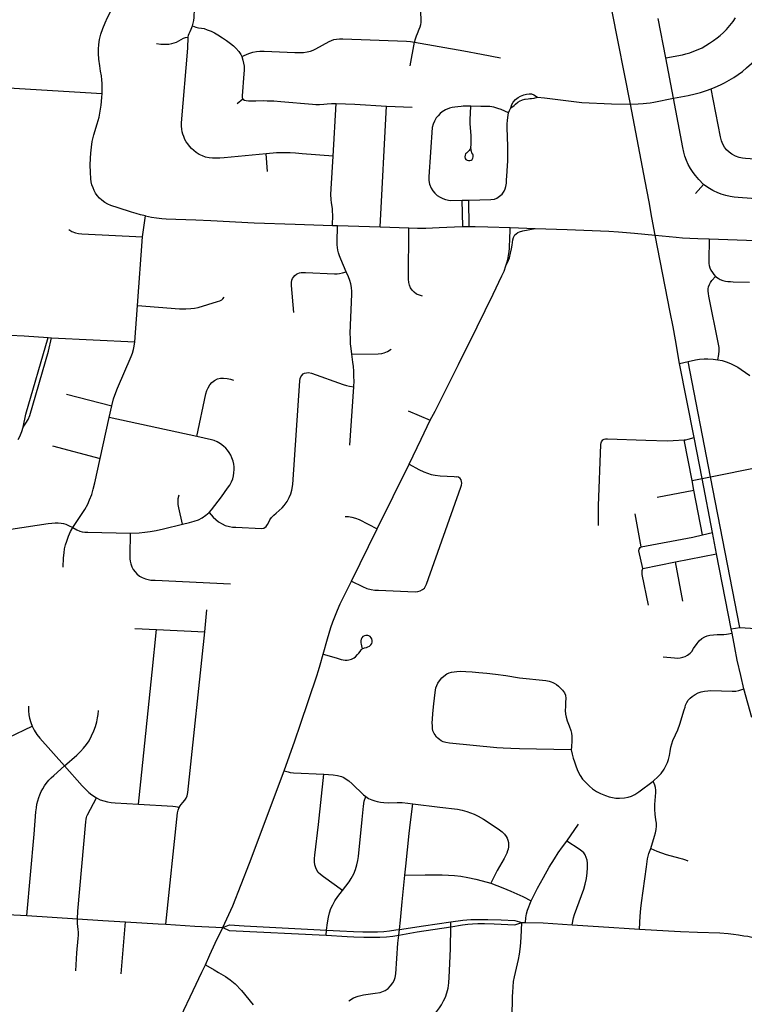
# Model space of a CAD drawing. Extents: x 1410746 to 1533160, y 578873 to 704954.
# Tile 84 of 227: x 1495267 to 1500003, y 611713 to 618151. Entities that reach past the tile are written whole.
import ezdxf

# ---------------------------------------------------------------- set-up
doc = ezdxf.new("R2010")
doc.units = 0
doc.header["$MEASUREMENT"] = 0
doc.layers.add('MC_STREETS', color=254, linetype='CONTINUOUS')

msp = doc.modelspace()

# ---------------------------------------------------------------- linework, layer by layer
at = {"layer": 'MC_STREETS'}
for p, q in [((1499259.141, 617598.604575), (1499139.80245, 618204.409025)), ((1499489.135625, 617900.953), (1499440.6225, 618157.8938)), ((1497818.492575, 617850.3903), (1497847.4249, 618004.47185)), ((1499539.136875, 617637.0195), (1499489.135625, 617900.953)), ((1494543.181125, 617744.400425), (1495805.00695, 617667.552375)), ((1496725.97805, 617632.476475), (1496688.1122, 617600.747525)), ((1497316.016525, 617258.53335), (1497335.2284, 617602.382775)), ((1497621.576375, 616796.736475), (1497665.00425, 617586.6443)), ((1497665.00425, 617586.6443), (1497831.6027, 617579.321325)), ((1496885.295275, 617159.19255), (1496877.230725, 617273.1962)), ((1499684.392025, 617014.197925), (1499735.45605, 617074.2146)), ((1498158.46275, 616971.2685), (1498202.9583, 616971.8986)), ((1498162.0975, 616797.714775), (1498158.46275, 616971.2685)), ((1498205.36275, 616798.3607), (1498202.9583, 616971.8986)), ((1496069.2793, 616730.692125), (1496087.990125, 616867.60765)), ((1497310.443175, 616805.72495), (1497344.772325, 616804.715275)), ((1497344.772325, 616804.715275), (1497621.576375, 616796.736475)), ((1497621.576375, 616796.736475), (1497810.8436, 616789.446075)), ((1498162.0975, 616797.714775), (1498205.36275, 616798.3607)), ((1498471.785375, 616793.158325), (1498635.212525, 616785.936775)), ((1496036.8893, 616282.19425), (1496069.2793, 616730.692125)), ((1496018.7536, 616044.46605), (1496036.8893, 616282.19425)), ((1495452.181125, 616072.70835), (1495474.6513, 616071.2306)), ((1495474.6513, 616071.2306), (1496018.7536, 616044.46605)), ((1499579.7167, 615902.79955), (1499635.717575, 615917.066925)), ((1499782.1297, 615162.460525), (1499635.717575, 615917.066925)), ((1499673.809025, 615418.35335), (1499579.7167, 615902.79955)), ((1497424.710675, 615369.093625), (1497450.34375, 615751.295725)), ((1495571.643675, 615701.39905), (1495868.2707, 615625.414)), ((1495852.11745, 615550.266325), (1495868.2707, 615625.414)), ((1497805.10115, 615593.891375), (1497950.409625, 615532.144725)), ((1495791.579025, 615282.1463), (1495852.11745, 615550.266325)), ((1496424.198, 615425.48755), (1495852.11745, 615550.266325)), ((1499661.1834, 615138.761925), (1499608.7747, 615402.7953)), ((1499726.69065, 615151.597625), (1499673.809025, 615418.35335)), ((1495481.017075, 615364.434375), (1495791.579025, 615282.1463)), ((1497604.067425, 614821.267925), (1497811.086975, 615243.6692)), ((1499782.1297, 615162.460525), (1500096.153925, 615223.9914)), ((1499661.1834, 615138.761925), (1499726.69065, 615151.597625)), ((1499673.2799, 615075.198875), (1499661.1834, 615138.761925)), ((1499726.69065, 615151.597625), (1499782.1297, 615162.460525)), ((1499795.17425, 614797.7728), (1499726.69065, 615151.597625)), ((1499973.25135, 614177.09435), (1499782.1297, 615162.460525)), ((1499433.51195, 615027.876775), (1499673.2799, 615075.198875)), ((1499730.21475, 614783.050475), (1499673.2799, 615075.198875)), ((1499329.0115, 614704.4778), (1499290.3547, 614919.262775)), ((1497435.33005, 614480.14445), (1497604.067425, 614821.267925)), ((1499730.21475, 614783.050475), (1499795.17425, 614797.7728)), ((1499821.7676, 614659.07865), (1499795.17425, 614797.7728)), ((1499552.39865, 614605.61515), (1499821.7676, 614659.07865)), ((1499916.562, 614168.785275), (1499821.7676, 614659.07865)), ((1499338.75945, 614562.3945), (1499552.39865, 614605.61515)), ((1499601.829325, 614349.634225), (1499552.39865, 614605.61515)), ((1496475.9979, 614148.2193), (1496490.585275, 614291.101675)), ((1496018.710275, 614170.962775), (1496160.37695, 614162.976675)), ((1499916.562, 614168.785275), (1499973.25135, 614177.09435)), ((1499922.465675, 614140.50715), (1499916.562, 614168.785275)), ((1499973.25135, 614177.09435), (1500812.626625, 614124.4734)), ((1496160.37695, 614162.976675), (1496475.9979, 614148.2193)), ((1500051.207, 613587.3125), (1500000.494725, 613776.58105)), ((1495192.67555, 613456.81735), (1495348.231125, 613530.42845)), ((1498842.823175, 612780.510525), (1498919.5859, 612890.38605)), ((1495186.139925, 612299.40215), (1495312.512625, 612292.9516)), ((1495312.512625, 612292.9516), (1495643.4386, 612270.75945)), ((1495930.830725, 611912.096825), (1495957.812825, 612251.30765)), ((1498084.895, 612219.466075), (1498085.03565, 612252.026625)), ((1498549.11, 612247.22295), (1498571.9475, 612246.996825)), ((1497269.235225, 612163.7464), (1497272.212125, 612197.47035)), ((1497744.5087, 612164.1913), (1497749.961575, 612202.296825))]:
    msp.add_line(p, q, dxfattribs=at)
for points in [[(1495805.00695, 617667.552375), (1495806.38665, 617703.622225), (1495805.865, 617733.435), (1495803.76035, 617757.375025), (1495800.70455, 617783.567625), (1495795.0295, 617814.125675), (1495790.2275, 617849.4857), (1495783.242825, 617893.140025), (1495780.62355, 617929.37315), (1495781.0601, 617957.74845), (1495784.1159, 617989.616125), (1495788.917875, 618021.4838), (1495797.64875, 618055.534175), (1495809.435425, 618093.076925), (1495824.71445, 618130.1831), (1495840.86655, 618164.67005), (1495861.820625, 618207.01475), (1495883.6478, 618245.867125), (1495906.7846, 618281.227125), (1495934.723375, 618320.0795), (1495961.352525, 618353.2568), (1495991.471575, 618390.114125), (1496029.14505, 618433.130775), (1496053.02665, 618457.590675)], [(1496396.035475, 618109.97675), (1496400.86695, 618128.382325), (1496404.318, 618145.4075), (1496405.854125, 618164.6236), (1496416.3044, 618394.603625)], [(1497847.4249, 618004.47185), (1497852.62665, 618026.962625), (1497859.456025, 618046.144675), (1497865.909425, 618060.233225), (1497877.4094, 618088.43625), (1497883.628875, 618105.079275), (1497888.11935, 618119.56875), (1497890.60655, 618132.27345), (1497891.12395, 618145.01455), (1497891.614425, 618156.299325), (1497889.475325, 618192.77005), (1497886.8136, 618231.435975), (1497881.50685, 618279.25905), (1497877.404825, 618316.13035)], [(1499489.135625, 617900.953), (1499598.067025, 617922.01525), (1499620.445675, 617927.280825), (1499645.7862, 617934.850075), (1499673.430425, 617944.3939), (1499701.074625, 617955.912325), (1499726.907525, 617968.1023), (1499750.4393, 617981.911075), (1499774.79255, 617996.720475), (1499800.791275, 618014.16265), (1499825.473625, 618032.263025), (1499845.877675, 618048.717925), (1499865.95265, 618066.8183), (1499885.369425, 618086.564175), (1499909.064475, 618112.892), (1499930.126725, 618139.878025), (1499945.923425, 618163.902175)], [(1496367.2316, 618037.13965), (1496370.3566, 618049.986875), (1496373.948775, 618061.6621), (1496379.9306, 618074.776075), (1496386.602625, 618089.270475), (1496396.035475, 618109.97675)], [(1496396.035475, 618109.97675), (1496417.8921, 618102.8446), (1496436.297675, 618098.703325), (1496454.4732, 618095.9425), (1496471.728425, 618092.49145), (1496492.70905, 618085.8855), (1496517.71805, 618075.74985), (1496539.729225, 618064.818025), (1496561.10205, 618051.689), (1496593.161275, 618031.5375), (1496618.503325, 618014.43925), (1496644.220275, 617996.1858), (1496663.070625, 617980.534575), (1496679.67625, 617965.289525), (1496698.1934, 617942.382325), (1496711.0171, 617923.4521), (1496718.344925, 617909.71245)], [(1496161.0534, 617996.350725), (1496188.344775, 617992.0577), (1496213.7963, 617990.524475), (1496240.4744, 617991.4444), (1496261.32625, 617994.8175), (1496291.35375, 618004.604825), (1496306.53835, 618011.96705), (1496322.64325, 618021.629975), (1496336.447425, 618029.45235), (1496350.691625, 618034.5869), (1496367.2316, 618037.13965)], [(1496877.230725, 617273.1962), (1496603.375525, 617248.440275), (1496573.94845, 617245.836125), (1496548.688025, 617244.79445), (1496526.2922, 617245.315275), (1496505.719275, 617247.398625), (1496481.500525, 617252.867375), (1496461.708875, 617259.898625), (1496439.313025, 617270.315275), (1496420.658075, 617282.0949), (1496404.554475, 617294.70235), (1496390.1723, 617308.44905), (1496376.6546, 617323.27285), (1496364.55095, 617338.434225), (1496355.087025, 617353.136275), (1496346.4085, 617367.48925), (1496338.731325, 617386.5153), (1496333.390675, 617401.86965), (1496329.3852, 617416.890225), (1496325.7135, 617436.25005), (1496324.04455, 617454.9423), (1496324.378325, 617475.6373), (1496364.515925, 617964.342625), (1496367.2316, 618037.13965)], [(1496718.344925, 617909.71245), (1496765.059775, 617930.4746), (1496790.401825, 617939.32905), (1496815.13325, 617944.214275), (1496835.590075, 617946.046225), (1496864.59605, 617946.35155), (1497065.0426, 617935.913275), (1497094.602, 617935.87725), (1497121.1134, 617937.119975), (1497145.96785, 617940.019675), (1497167.09415, 617945.81905), (1497185.734975, 617952.4469), (1497202.71885, 617960.317475), (1497289.2952, 618007.540925), (1497304.97565, 618015.3272), (1497320.37305, 618021.335925), (1497336.709275, 618024.715825), (1497357.48295, 618025.93835), (1497378.958175, 618026.03025), (1497793.98045, 618010.437275), (1497820.655425, 618008.5319), (1497847.4249, 618004.47185)], [(1497847.4249, 618004.47185), (1498169.716325, 617947.1795), (1498285.1808, 617925.0774), (1498408.2667, 617902.21315)], [(1496718.344925, 617909.71245), (1496725.366325, 617887.500625), (1496730.252625, 617867.272125), (1496732.695225, 617846.20465), (1496733.00055, 617820.557275), (1496732.084575, 617796.436525), (1496720.176875, 617652.933325), (1496721.398175, 617641.9416), (1496725.97805, 617632.476475)], [(1499785.914825, 617698.534), (1499813.018325, 617710.023525), (1499847.4869, 617725.6375), (1499873.706575, 617739.18925), (1499904.376875, 617756.089825), (1499933.54355, 617774.015175), (1499963.08075, 617793.416175), (1499990.05395, 617813.207875), (1500017.933025, 617837.214975), (1500049.409325, 617865.050875), (1500074.051675, 617888.640725), (1500099.42895, 617915.59505), (1500127.684175, 617948.40755)], [(1496087.990125, 616867.60765), (1496055.91765, 616875.5686), (1496027.196175, 616883.3511), (1495996.920325, 616893.039375), (1495911.179075, 616920.893175), (1495862.253275, 616936.3944), (1495842.6345, 616945.11385), (1495823.25795, 616956.013175), (1495804.3658, 616970.303375), (1495788.864575, 616985.078), (1495773.363325, 617002.032475), (1495762.948425, 617017.291525), (1495753.26015, 617034.0038), (1495745.751725, 617051.4427), (1495738.96995, 617071.303675), (1495734.368, 617090.1958), (1495731.461525, 617111.0256), (1495728.663375, 617154.524075), (1495726.977675, 617200.0942), (1495728.55505, 617244.966025), (1495730.7349, 617278.148375), (1495734.852425, 617317.1437), (1495740.9076, 617353.71695), (1495751.5647, 617397.3142), (1495773.605525, 617469.24965), (1495785.231475, 617513.0891), (1495793.2243, 617553.29545), (1495799.279475, 617593.2596), (1495803.8696, 617641.301325), (1495805.00695, 617667.552375)], [(1498476.180375, 617574.7288), (1498482.7668, 617596.957975), (1498492.234775, 617612.600725), (1498507.054225, 617628.24345), (1498525.578525, 617641.82795), (1498540.809625, 617650.884275), (1498561.392175, 617659.52895), (1498579.916475, 617663.645475), (1498595.41025, 617665.694925), (1498612.41695, 617665.38115)], [(1498612.41695, 617665.38115), (1498626.433075, 617660.35225), (1498650.30885, 617644.7095)], [(1499539.136875, 617637.0195), (1499634.889025, 617655.5256), (1499680.46195, 617665.85545), (1499717.2241, 617675.27385), (1499754.686875, 617687.044475), (1499785.914825, 617698.534)], [(1499920.364275, 617270.89155), (1499902.655925, 617284.086), (1499885.989275, 617301.099875), (1499872.4476, 617318.113775), (1499861.683725, 617336.51655), (1499852.655925, 617358.39155), (1499846.058725, 617384.433225), (1499785.914825, 617698.534)], [(1496725.97805, 617632.476475), (1496735.13785, 617625.14865), (1496747.350875, 617621.790075), (1496762.617175, 617620.568775), (1496777.883475, 617619.6528), (1496809.637375, 617620.8741), (1496856.9629, 617622.0954), (1496885.052875, 617621.48475), (1496927.7985, 617619.958125), (1496972.98675, 617615.988875), (1497179.99775, 617598.279975), (1497201.675875, 617596.75335), (1497226.407275, 617596.1427), (1497255.107925, 617598.279975), (1497277.0914, 617600.722575), (1497303.960075, 617602.859875), (1497335.2284, 617602.382775)], [(1497335.2284, 617602.382775), (1497457.2796, 617597.8403), (1497665.00425, 617586.6443)], [(1498214.3103, 617584.91495), (1498180.81825, 617585.170525), (1498165.609625, 617584.72335), (1498151.526975, 617584.2555), (1498130.656925, 617582.091475), (1498111.180275, 617579.1735), (1498093.6734, 617576.218775), (1498076.13965, 617571.807375), (1498050.018, 617561.200575), (1498028.585175, 617549.017725), (1498013.695025, 617537.286075), (1498000.83535, 617522.847125), (1497989.554925, 617509.536225), (1497976.92085, 617488.329025), (1497969.02455, 617468.475475), (1497963.4883, 617447.113075), (1497941.01435, 617122.70305), (1497941.256325, 617098.98825), (1497945.612125, 617076.241375), (1497955.430725, 617049.430975), (1497966.725475, 617031.8944), (1497979.506375, 617017.032875), (1497994.96235, 617002.171375), (1498014.57955, 616989.6877), (1498031.22445, 616982.25695), (1498049.652725, 616975.42065), (1498080.11635, 616969.196625), (1498158.46275, 616971.2685)], [(1498214.7078, 617315.21665), (1498217.022575, 617336.040775), (1498218.0977, 617363.708375), (1498217.504525, 617392.5), (1498215.477625, 617419.860825), (1498213.96615, 617444.661625), (1498211.070825, 617471.624375), (1498210.11075, 617497.06675), (1498214.3103, 617584.91495)], [(1498462.357375, 617542.4367), (1498412.91555, 617563.02425), (1498392.508775, 617570.68795), (1498378.52685, 617575.6827), (1498365.36905, 617579.569175), (1498352.74015, 617581.624275), (1498338.97245, 617582.97205), (1498281.5756, 617584.39855), (1498214.3103, 617584.91495)], [(1498476.180375, 617574.7288), (1498497.85765, 617589.869025), (1498507.325475, 617599.530075), (1498523.312325, 617611.62095), (1498536.9737, 617619.747575), (1498548.035375, 617624.27905), (1498553.42905, 617626.7295), (1498568.70495, 617630.8184), (1498569.826675, 617631.056675), (1498589.461675, 617633.52355), (1498601.13885, 617634.939775), (1498604.70145, 617634.804725), (1498611.241675, 617634.8579)], [(1498611.241675, 617634.8579), (1498628.079675, 617638.1231), (1498650.30885, 617644.7095)], [(1498650.30885, 617644.7095), (1498697.253575, 617641.1924), (1498871.7772, 617617.540525), (1498940.73275, 617610.461175), (1499133.587375, 617600.662825), (1499259.141, 617598.604575)], [(1499259.141, 617598.604575), (1499307.9793, 617600.534275), (1499341.095625, 617602.964825), (1499362.588525, 617605.583225), (1499387.58, 617608.433575), (1499411.277925, 617612.383225), (1499539.136875, 617637.0195)], [(1499419.0003, 616743.0851), (1499399.102425, 616858.044025), (1499380.166475, 616959.721875), (1499354.23245, 617094.331825), (1499259.141, 617598.604575)], [(1499735.45605, 617074.2146), (1499704.485, 617106.489725), (1499682.64225, 617131.592575), (1499667.319725, 617152.457275), (1499650.69315, 617177.56015), (1499636.34865, 617203.64105), (1499624.433, 617230.94775), (1499614.1799, 617259.062925), (1499607.00765, 617285.79585), (1499600.161425, 617316.1149), (1499539.136875, 617637.0195)], [(1498202.9583, 616971.8986), (1498345.93025, 616975.23915), (1498370.4315, 616978.566475), (1498385.55575, 616984.3137), (1498403.40235, 616996.1106), (1498419.13155, 617011.23485), (1498433.045875, 617030.89635), (1498440.003025, 617045.415625), (1498444.540275, 617060.84235), (1498447.867625, 617082.62125), (1498449.07755, 617104.097675), (1498449.985, 617127.086525), (1498454.089925, 617196.25885), (1498456.543425, 617228.144675), (1498457.45155, 617262.008775), (1498456.60675, 617322.8643), (1498452.686475, 617445.7092), (1498453.15825, 617471.20225), (1498454.647425, 617490.847225), (1498457.289475, 617511.92855), (1498462.357375, 617542.4367)], [(1498462.357375, 617542.4367), (1498467.135925, 617557.2851), (1498476.180375, 617574.7288)], [(1497316.016525, 617258.53335), (1497112.19875, 617274.5986), (1497068.21435, 617277.961625), (1497033.408575, 617279.712925), (1497001.1318, 617281.260775), (1496971.8061, 617280.8942), (1496945.412975, 617279.427925), (1496877.230725, 617273.1962)], [(1497310.443175, 616805.72495), (1497312.210125, 616875.897775), (1497311.9577, 616897.353475), (1497310.6956, 616916.537425), (1497304.94665, 616953.654075), (1497302.61815, 616974.34165), (1497301.10365, 617008.9232), (1497301.8609, 617044.0096), (1497316.016525, 617258.53335)], [(1498214.460925, 617314.628925), (1498208.89475, 617301.37605), (1498204.465775, 617295.563), (1498195.330975, 617286.705025), (1498186.4183, 617279.41065), (1498180.65995, 617273.14125), (1498177.44555, 617266.097025), (1498176.0909, 617253.735825), (1498178.72225, 617243.799175), (1498183.371725, 617236.478325), (1498191.1696, 617231.96225), (1498200.5904, 617229.681775)], [(1498200.5904, 617229.681775), (1498209.15185, 617230.172225), (1498217.199125, 617233.280325), (1498223.012175, 617237.7093), (1498227.994775, 617246.013675), (1498230.209275, 617254.87165), (1498229.65565, 617264.560075), (1498227.717975, 617270.92675), (1498222.73535, 617279.507925), (1498218.86, 617290.026775), (1498217.199125, 617299.7152), (1498214.7078, 617315.21665)], [(1500217.011075, 617227.718325), (1500011.3365, 617242.419325), (1499990.850375, 617244.849875), (1499968.280925, 617250.058225), (1499943.975375, 617258.044325), (1499920.364275, 617270.89155)], [(1499805.915825, 617029.646675), (1499796.420125, 617034.115225), (1499764.79705, 617053.6759), (1499735.45605, 617074.2146)], [(1500196.082675, 616971.6886), (1499962.685825, 616988.14765), (1499935.6269, 616991.08175), (1499909.788875, 616994.7393), (1499881.83505, 617000.8621), (1499852.16805, 617010.316425), (1499824.131075, 617021.0748), (1499805.915825, 617029.646675)], [(1496087.990125, 616867.60765), (1496127.71205, 616860.341425), (1496161.6851, 616855.521025), (1496194.5135, 616851.468125), (1496222.8837, 616849.0364), (1496288.135175, 616846.604675), (1496418.232825, 616842.1465), (1496516.312675, 616837.688325), (1496800.065425, 616823.49095), (1497066.69465, 616813.776275), (1497310.443175, 616805.72495)], [(1495587.164175, 616778.143475), (1495607.51725, 616765.6185), (1495630.4797, 616757.268525), (1495650.08, 616752.80155), (1495672.120825, 616750.6217), (1496069.2793, 616730.692125)], [(1497400.049475, 616502.2195), (1497365.3075, 616585.5326), (1497356.7179, 616607.042), (1497349.56105, 616627.1334), (1497345.33235, 616644.219275), (1497342.776425, 616660.484325), (1497341.382275, 616678.8406), (1497341.382275, 616694.640925), (1497344.772325, 616804.715275)], [(1497900.23975, 616342.238975), (1497878.91605, 616349.1034), (1497859.616, 616357.22975), (1497844.379125, 616368.40345), (1497830.835225, 616382.28595), (1497821.3545, 616396.845625), (1497813.56675, 616414.7913), (1497809.503575, 616431.721175), (1497807.1334, 616455.423), (1497810.8436, 616789.446075)], [(1497810.8436, 616789.446075), (1497866.67975, 616788.84175), (1497920.465475, 616788.2374), (1498007.480975, 616791.6339), (1498108.9809, 616796.441775), (1498162.0975, 616797.714775)], [(1498205.36275, 616798.3607), (1498244.48735, 616798.9448), (1498327.354475, 616797.632475), (1498471.785375, 616793.158325)], [(1498443.8862, 616540.638325), (1498450.35705, 616561.69305), (1498456.268675, 616583.87035), (1498461.466125, 616609.132325), (1498465.213125, 616634.7569), (1498467.026175, 616654.5797), (1498468.46945, 616680.8566), (1498469.29285, 616703.912125), (1498471.785375, 616793.158325)], [(1498443.8862, 616540.638325), (1498456.66865, 616567.3467), (1498466.9117, 616594.0828), (1498475.24505, 616624.63835), (1498481.364275, 616652.629975), (1498485.5257, 616677.6058), (1498487.349525, 616694.74965), (1498490.267625, 616712.25825), (1498494.644775, 616726.483975), (1498498.65715, 616735.238275), (1498503.763825, 616743.627825), (1498511.833025, 616751.067475), (1498521.728875, 616758.619575), (1498533.96845, 616764.088325), (1498554.020525, 616770.598725), (1498589.958025, 616777.8904), (1498635.212525, 616785.936775)], [(1498635.212525, 616785.936775), (1498845.429675, 616778.368625), (1499117.252625, 616768.804025), (1499180.5567, 616764.738625), (1499285.095525, 616755.446275), (1499419.0003, 616743.0851)], [(1499419.0003, 616743.0851), (1499557.506125, 616728.0059), (1499599.530525, 616724.882375), (1499647.207225, 616722.343375), (1499699.3959, 616720.3151), (1499773.592775, 616717.8296)], [(1499579.7167, 615902.79955), (1499552.531575, 616056.831325), (1499536.808475, 616143.30845), (1499518.602775, 616239.30215), (1499419.0003, 616743.0851)], [(1499773.592775, 616717.8296), (1499769.78595, 616573.377825), (1499770.72985, 616557.8033), (1499772.9323, 616543.64465), (1499777.0226, 616528.856725), (1499784.41655, 616512.96755), (1499794.484925, 616496.921075), (1499802.980125, 616485.59415), (1499813.992425, 616472.694025)], [(1499773.592775, 616717.8296), (1500076.861725, 616706.827275), (1500175.188525, 616702.15565)], [(1497057.722, 616235.42995), (1497043.391425, 616413.33895), (1497043.74095, 616432.213375), (1497046.30225, 616448.116925), (1497050.497475, 616458.90465), (1497056.041175, 616468.343925), (1497065.319625, 616478.27985), (1497075.3494, 616486.519775), (1497083.909525, 616491.2679), (1497095.446425, 616495.762775), (1497107.328925, 616497.92435)], [(1497107.328925, 616497.92435), (1497134.6517, 616498.8748), (1497324.27365, 616490.297725), (1497341.187975, 616490.234775), (1497357.615725, 616491.28335), (1497376.0036, 616494.813125), (1497400.049475, 616502.2195)], [(1497436.765875, 615962.996825), (1497432.066025, 616000.814325), (1497429.63895, 616031.12135), (1497427.683625, 616065.7585), (1497427.124975, 616100.39565), (1497436.655525, 616356.671975), (1497436.4385, 616374.684125), (1497434.26835, 616400.5088), (1497430.579125, 616423.078225), (1497424.285725, 616445.430675), (1497415.03975, 616469.4861), (1497400.049475, 616502.2195)], [(1497950.409625, 615532.144725), (1497981.2012, 615591.3543), (1498134.876125, 615897.455025), (1498256.11115, 616142.0447), (1498360.3326, 616356.19335), (1498418.54735, 616475.839125), (1498432.216575, 616507.68035), (1498443.8862, 616540.638325)], [(1499829.929075, 615926.33), (1499836.7758, 615962.577375), (1499839.1736, 615986.64355), (1499838.39565, 616008.41285), (1499834.776275, 616029.517475), (1499770.3159, 616342.8537), (1499767.59015, 616359.753275), (1499766.49985, 616376.1077), (1499766.8633, 616391.553525), (1499768.862175, 616403.546775), (1499774.131925, 616418.992625), (1499781.763975, 616433.16645), (1499791.2132, 616446.25), (1499813.992425, 616472.694025)], [(1499813.992425, 616472.694025), (1499831.2408, 616459.9241), (1499844.826825, 616453.18655), (1499861.345275, 616446.7365), (1499879.328675, 616441.79975), (1499895.976975, 616439.160375), (1499913.234375, 616438.348275), (1499929.6366, 616437.708275), (1500035.70495, 616434.6597)], [(1496036.8893, 616282.19425), (1496311.387575, 616261.42875), (1496351.849625, 616260.7126), (1496384.076075, 616261.786825), (1496408.783, 616264.293325), (1496432.773775, 616268.94825), (1496558.35575, 616307.80095), (1496574.4725, 616313.079225), (1496586.75665, 616319.630775), (1496594.6731, 616326.4553), (1496603.95445, 616337.37455)], [(1494504.49385, 616145.58995), (1494524.395125, 616140.85945), (1494558.160275, 616134.289475), (1494590.082, 616130.109275), (1494620.64305, 616127.394825), (1495106.0524, 616092.792675), (1495296.6436, 616082.93735), (1495452.181125, 616072.70835)], [(1495288.9325, 615487.0012), (1495307.08935, 615570.593375), (1495452.181125, 616072.70835)], [(1495288.9325, 615487.0012), (1495306.283425, 615512.216625), (1495322.11825, 615536.972475), (1495332.37435, 615563.513425), (1495455.58915, 615984.652), (1495474.6513, 616071.2306)], [(1495868.2707, 615625.414), (1495880.21005, 615672.469075), (1495894.256325, 615712.852175), (1495905.84285, 615741.445825), (1495995.638675, 615947.631875), (1496004.305675, 615970.27615), (1496011.154975, 615993.5277), (1496015.4548, 616016.54835), (1496018.7536, 616044.46605)], [(1497436.765875, 615962.996825), (1497609.30455, 615966.474375), (1497633.397925, 615968.68985), (1497649.7371, 615972.843875), (1497670.586975, 615980.361725), (1497695.091525, 615996.301675)], [(1497450.34375, 615751.295725), (1497451.712425, 615790.24105), (1497451.32725, 615815.0212), (1497450.0461, 615852.2045), (1497447.851325, 615883.67075), (1497444.12315, 615912.7302), (1497436.765875, 615962.996825)], [(1499635.717575, 615917.066925), (1499682.925875, 615927.1355), (1499710.1114, 615930.558875), (1499739.914775, 615932.371225), (1499764.931225, 615932.5344), (1499798.11195, 615930.3575), (1499829.929075, 615926.33)], [(1499829.929075, 615926.33), (1499856.913225, 615921.497025), (1499883.49465, 615914.046175), (1499912.492525, 615903.574725), (1499935.04645, 615893.10325), (1499959.815475, 615879.81255), (1499982.77215, 615864.5081), (1500037.9179, 615824.9522)], [(1497119.317575, 615834.427), (1497127.285925, 615839.208), (1497140.5875, 615842.973975), (1497155.170825, 615843.147575), (1497174.299175, 615839.473625), (1497381.21055, 615764.57115), (1497402.193875, 615758.196475), (1497422.096375, 615754.065075), (1497450.34375, 615751.295725)], [(1496424.198, 615425.48755), (1496483.768975, 615704.691425), (1496490.27515, 615726.1114), (1496497.852825, 615744.63465), (1496508.730725, 615763.293275), (1496521.989175, 615778.5939), (1496539.389775, 615792.06535), (1496559.8776, 615802.168925), (1496578.96215, 615806.940075), (1496598.32735, 615808.062675), (1496622.463675, 615805.256125), (1496643.8423, 615800.935975), (1496664.8249, 615794.919525)], [(1496913.3424, 614895.62205), (1496927.79505, 614910.73165), (1496942.576175, 614924.1989), (1496981.664025, 614959.6736), (1496995.45975, 614975.440125), (1497014.839425, 615001.3892), (1497028.63515, 615026.352875), (1497038.489225, 615050.002675), (1497046.044025, 615075.294825), (1497051.628, 615111.097975), (1497097.86595, 615789.77765), (1497100.1361, 615804.4323), (1497104.4764, 615815.5434), (1497110.9, 615825.265625), (1497119.317575, 615834.427)], [(1497811.086975, 615243.6692), (1497889.768075, 615408.60635), (1497950.409625, 615532.144725)], [(1495257.055725, 615406.01805), (1495266.88075, 615425.090175), (1495279.5955, 615459.188825), (1495288.9325, 615487.0012)], [(1496505.8884, 614928.628675), (1496521.20885, 614945.81745), (1496584.673375, 615031.796325), (1496625.030975, 615086.738425), (1496639.5231, 615107.59295), (1496651.894425, 615130.2148), (1496659.6707, 615149.125275), (1496664.26575, 615168.9194), (1496666.209825, 615186.9462), (1496668.1539, 615209.391325), (1496668.50735, 615228.12505), (1496666.38655, 615245.621625), (1496662.14495, 615264.5321), (1496654.191975, 615285.386625), (1496646.238975, 615303.236675), (1496636.165175, 615320.733275), (1496624.67865, 615337.08285), (1496613.896775, 615350.071), (1496599.40465, 615363.326), (1496579.078775, 615378.30905), (1496557.275175, 615390.526575), (1496537.9869, 615398.439675), (1496519.522025, 615404.611575), (1496424.198, 615425.48755)], [(1499050.656425, 614844.513125), (1499048.919525, 614918.764125), (1499049.6272, 614972.3047), (1499065.18885, 615372.7573), (1499066.8774, 615383.672925), (1499070.1248, 615391.6561), (1499072.949675, 615396.6585), (1499078.9805, 615403.1047), (1499087.235725, 615408.052525), (1499094.4802, 615410.193275), (1499102.1932, 615411.24075), (1499107.845925, 615411.31465), (1499358.705375, 615401.221975), (1499500.170325, 615398.1906), (1499537.2017, 615399.01545), (1499608.7747, 615402.7953)], [(1499608.7747, 615402.7953), (1499621.27105, 615404.424275), (1499635.327025, 615408.0199), (1499673.809025, 615418.35335)], [(1495613.520325, 614829.63485), (1495675.004375, 614921.2067), (1495692.52275, 614948.107775), (1495711.418425, 614983.4497), (1495723.665625, 615010.74345), (1495737.3125, 615046.4353), (1495747.8113, 615081.97015), (1495758.307675, 615123.06775), (1495791.579025, 615282.1463)], [(1497811.086975, 615243.6692), (1497875.04885, 615210.06635), (1497907.430025, 615195.25865), (1497930.907, 615186.080525), (1497956.735575, 615178.0245), (1497981.339325, 615173.1245), (1498014.2044, 615169.23705), (1498106.45785, 615164.8046), (1498120.8344, 615162.7499)], [(1497899.83355, 614424.5781), (1497911.988525, 614434.494), (1497919.66535, 614446.00925), (1497926.382575, 614460.723175), (1498149.742275, 615093.340975), (1498153.948075, 615108.13705), (1498155.6779, 615120.74), (1498154.689425, 615131.860275), (1498151.229775, 615142.4863), (1498144.557625, 615151.87675), (1498133.684475, 615159.043125), (1498120.8344, 615162.7499)], [(1496330.422675, 614852.32215), (1496305.975425, 614958.14855), (1496303.048625, 614980.01795), (1496302.4941, 614997.762975), (1496303.35975, 615020.551275), (1496308.964775, 615043.718775)], [(1496330.422675, 614852.32215), (1496376.258725, 614862.335925), (1496407.624625, 614871.068125), (1496434.562225, 614881.496925), (1496459.553425, 614894.251125), (1496483.521125, 614910.4611), (1496505.8884, 614928.628675)], [(1496505.8884, 614928.628675), (1496532.15975, 614898.5757), (1496548.126275, 614882.44965), (1496566.9619, 614867.49765), (1496590.298375, 614853.671325), (1496610.437275, 614843.9491), (1496637.061425, 614836.4286), (1496656.673775, 614833.127525), (1496678.961975, 614831.836975), (1496846.283525, 614824.392275), (1496862.6529, 614826.638325), (1496877.210775, 614836.497575), (1496887.06485, 614849.63635), (1496894.61965, 614865.73135), (1496902.5029, 614879.855525), (1496913.3424, 614895.62205)], [(1497394.152825, 614902.3921), (1497414.700475, 614901.896875), (1497437.4017, 614898.52715), (1497460.81235, 614892.14245), (1497485.55095, 614882.1182), (1497604.067425, 614821.267925)], [(1495034.87495, 614793.571475), (1495452.107725, 614856.731275), (1495476.619075, 614859.91775), (1495498.9244, 614861.878675), (1495519.0237, 614861.38845), (1495537.1621, 614859.67265), (1495553.3396, 614856.486175), (1495568.2915, 614851.5839), (1495584.89365, 614844.192425), (1495613.520325, 614829.63485)], [(1495551.749375, 614570.8941), (1495553.311875, 614632.092), (1495556.436875, 614665.946175), (1495560.343125, 614691.2066), (1495566.18535, 614716.303575), (1495573.970125, 614741.295975), (1495585.44945, 614772.902475), (1495599.420925, 614804.0319), (1495613.520325, 614829.63485)], [(1495613.520325, 614829.63485), (1495640.782, 614815.624875), (1495660.219625, 614807.452675), (1495675.26685, 614802.802575), (1495692.723975, 614800.21635), (1495712.767375, 614798.923225), (1495987.5556, 614794.074025)], [(1495987.5556, 614794.074025), (1496047.660125, 614796.2391), (1496083.893125, 614799.2465), (1496119.777225, 614803.772425), (1496158.006675, 614810.9461), (1496206.62075, 614821.33585), (1496330.422675, 614852.32215)], [(1495987.5556, 614794.074025), (1495985.69615, 614649.092725), (1495986.95555, 614626.630425), (1495988.59335, 614610.252475), (1495992.57085, 614592.7047), (1495999.58995, 614573.7531), (1496008.7148, 614555.971325), (1496020.413325, 614539.5934), (1496032.11185, 614527.6609), (1496049.65965, 614512.920775), (1496067.5377, 614502.599925), (1496087.796825, 614494.4371), (1496105.81255, 614489.523725), (1496124.5302, 614486.95005), (1496152.840625, 614485.546225), (1496645.0654, 614462.834125)], [(1499329.0115, 614704.4778), (1499665.333225, 614768.344125), (1499730.21475, 614783.050475)], [(1499338.75945, 614562.3945), (1499313.9491, 614678.734875), (1499315.96075, 614689.79895), (1499323.001525, 614700.527725), (1499329.0115, 614704.4778)], [(1499375.5324, 614322.712925), (1499336.0692, 614523.23085), (1499334.855325, 614537.3926), (1499336.0692, 614548.722), (1499338.75945, 614562.3945)], [(1497330.64435, 614258.3492), (1497342.927375, 614289.479825), (1497361.904175, 614330.5275), (1497435.33005, 614480.14445)], [(1497435.33005, 614480.14445), (1497506.437375, 614444.55935), (1497535.7641, 614431.993775), (1497563.332625, 614425.21785), (1497588.282325, 614421.6993), (1497612.592275, 614420.419825), (1497850.5739, 614409.22445), (1497869.12625, 614411.463525), (1497885.119625, 614416.581425), (1497899.83355, 614424.5781)], [(1497250.2299, 614003.03005), (1497277.6357, 614101.751125), (1497300.3904, 614177.3472), (1497313.2847, 614214.007525), (1497330.64435, 614258.3492)], [(1496044.012375, 613022.256275), (1496057.3568, 613166.89455), (1496131.904725, 613884.157225), (1496160.37695, 614162.976675)], [(1496309.230125, 612998.8663), (1496316.046525, 613010.949925), (1496322.5531, 613019.9352), (1496332.777725, 613031.39915), (1496345.171175, 613047.8205), (1496354.15645, 613061.143475), (1496360.97285, 613076.94515), (1496365.310575, 613097.084525), (1496475.9979, 614148.2193)], [(1497549.364625, 614121.517075), (1497541.1181, 614124.33825), (1497528.965325, 614124.772275), (1497519.1997, 614122.60215), (1497509.434075, 614117.393825), (1497502.272625, 614108.71325), (1497497.7491, 614099.38335), (1497495.938675, 614088.685325), (1497496.267825, 614076.835225), (1497498.078275, 614066.79555), (1497501.0408, 614055.93295), (1497504.371125, 614037.45695)], [(1497504.371125, 614037.45695), (1497520.95555, 614043.09535), (1497533.134825, 614046.22245), (1497543.071225, 614049.685475), (1497553.921925, 614055.32785), (1497562.16845, 614062.4893), (1497567.3768, 614071.386875), (1497570.197975, 614081.3695), (1497570.273875, 614091.45345), (1497567.3805, 614102.43635), (1497563.0365, 614110.01535), (1497557.177125, 614116.959775), (1497549.364625, 614121.517075)], [(1499471.3954, 613984.160675), (1499546.5053, 613977.294125), (1499563.814025, 613977.06835), (1499583.6057, 613978.80445), (1499601.66125, 613981.92945), (1499615.550125, 613987.485025), (1499632.2168, 613995.81835), (1499649.2307, 614008.31835), (1499659.300125, 614020.471125), (1499671.434025, 614038.3945), (1499694.369575, 614072.20725), (1499708.258475, 614089.221125), (1499725.619575, 614104.151675), (1499744.369575, 614114.915575), (1499760.3418, 614121.165575), (1499777.008475, 614126.026675), (1499801.314025, 614129.151675), (1499825.721125, 614130.63315), (1499850.619575, 614130.19335), (1499869.568175, 614130.65225), (1499886.023925, 614132.709225), (1499922.465675, 614140.50715)], [(1500000.494725, 613776.58105), (1499980.1142, 613862.2052), (1499956.6523, 613963.91565), (1499940.2029, 614045.81835), (1499922.465675, 614140.50715)], [(1496995.38735, 613239.972875), (1497064.016, 613435.535), (1497101.168775, 613545.257225), (1497207.721425, 613860.767275), (1497219.15865, 613895.6068), (1497230.771825, 613932.733775), (1497250.2299, 614003.03005)], [(1497250.2299, 614003.03005), (1497335.2809, 613977.864525), (1497354.724925, 613971.66555), (1497367.727125, 613968.044675), (1497381.058475, 613964.917575), (1497393.40235, 613963.6009), (1497406.569125, 613963.765475), (1497418.09005, 613964.5884), (1497426.977625, 613966.398825), (1497435.700625, 613969.196775), (1497443.929875, 613973.475975), (1497452.341075, 613978.87585), (1497460.38835, 613985.65525), (1497474.707225, 613999.80955), (1497482.4427, 614008.532525), (1497490.836525, 614019.065975), (1497499.23035, 614030.09315), (1497504.371125, 614037.45695)], [(1497972.3473, 613676.631725), (1497981.474825, 613751.222175), (1497987.381625, 613781.350375), (1497992.7576, 613798.00915), (1497999.801875, 613813.544225), (1498009.6539, 613828.662625), (1498025.194875, 613846.954575), (1498038.0951, 613859.4667), (1498057.416725, 613872.812275), (1498074.430625, 613880.10395), (1498089.7084, 613884.617825), (1498105.90305, 613887.720575), (1498124.430625, 613889.826175), (1498145.611175, 613890.1734), (1498182.0695, 613888.437275), (1498223.041725, 613886.006725), (1498267.486175, 613882.5345), (1498319.5695, 613877.326175), (1498375.4723, 613871.4234), (1498443.875075, 613862.3956), (1498533.111175, 613847.117825), (1498705.599675, 613829.26695), (1498726.934275, 613825.9579), (1498739.243325, 613821.723), (1498750.1383, 613817.14985), (1498760.175675, 613811.8641), (1498774.929925, 613802.84805), (1498787.995525, 613793.86315), (1498802.10605, 613780.4872), (1498814.7084, 613766.562275), (1498826.861175, 613749.8956), (1498833.111175, 613733.22895), (1498835.1945, 613712.3956), (1498833.605325, 613687.37025), (1498833.087275, 613659.328325), (1498832.76395, 613632.881725), (1498834.500075, 613609.617825), (1498837.27785, 613589.826175), (1498843.875075, 613566.9095), (1498858.345775, 613533.1747), (1498869.339175, 613503.4625), (1498873.041725, 613485.6595), (1498876.166725, 613465.5206), (1498874.77785, 613436.006725), (1498872.1584, 613397.03225), (1498872.000075, 613376.2845)], [(1499406.02785, 613172.812275), (1499440.51185, 613201.669625), (1499459.838375, 613222.116525), (1499478.604725, 613249.285725), (1499488.40805, 613267.771975), (1499500.172025, 613294.380975), (1499507.734575, 613313.427425), (1499513.616575, 613338.63595), (1499518.098075, 613365.805125), (1499522.8597, 613394.3748), (1499529.021775, 613416.782375), (1499536.30425, 613436.6691), (1499553.9502, 613474.481875), (1499568.515125, 613508.09325), (1499582.239775, 613544.505575), (1499609.96915, 613638.6174), (1499615.01085, 613655.983275), (1499619.212275, 613669.147725), (1499627.054925, 613686.7937), (1499636.017975, 613701.078525), (1499649.182425, 613714.523075), (1499662.626975, 613726.00695), (1499681.113225, 613739.1714), (1499701.560125, 613748.974725), (1499720.886675, 613755.697), (1499743.01415, 613760.4586), (1499763.741175, 613762.699375), (1499784.748275, 613763.81975), (1499924.099625, 613760.11055), (1499947.9963, 613761.2874), (1499967.093525, 613765.19365), (1500000.494725, 613776.58105)], [(1495324.213275, 613662.947275), (1495323.363325, 613632.1009), (1495326.4015, 613605.6252), (1495330.741775, 613583.055775), (1495338.554275, 613555.712025), (1495348.231125, 613530.42845)], [(1498868.454175, 613376.3651), (1498532.390375, 613384.00505), (1498476.384925, 613385.0408), (1498425.4723, 613387.0484), (1498385.5485, 613390.590775), (1498076.166725, 613420.381725), (1498051.861175, 613424.5484), (1498034.64235, 613429.6457), (1498022.0994, 613436.435725), (1498010.420625, 613444.302175), (1498000.9866, 613451.763125), (1497991.8544, 613460.311325), (1497981.4092, 613473.9842), (1497975.105075, 613483.2086), (1497971.3131, 613491.29355), (1497967.850175, 613501.9228), (1497965.312125, 613516.90635), (1497963.65235, 613533.695375), (1497963.3195, 613553.367825), (1497963.89185, 613577.0437), (1497966.824575, 613613.78445), (1497972.3473, 613676.631725)], [(1495560.3839, 613271.400675), (1495639.20335, 613341.8868), (1495664.856375, 613365.60785), (1495683.606375, 613386.962025), (1495702.356375, 613410.659925), (1495719.804275, 613436.441175), (1495736.731375, 613467.17035), (1495751.835525, 613500.7641), (1495761.991775, 613528.368275), (1495770.325125, 613559.878675), (1495775.793875, 613585.1391), (1495779.4397, 613608.5766), (1495782.127075, 613634.936675)], [(1495348.231125, 613530.42845), (1495360.731125, 613505.775675), (1495378.43945, 613477.650675), (1495397.18945, 613454.039575), (1495560.3839, 613271.400675)], [(1498872.000075, 613376.2845), (1498877.736475, 613348.47625), (1498884.15285, 613322.812275), (1498892.0186, 613298.6663), (1498902.677375, 613266.04565), (1498914.810225, 613237.0411), (1498929.986175, 613207.881725), (1498945.26395, 613185.6595), (1498968.0027, 613159.9179), (1498989.8396, 613138.019975), (1499011.207325, 613121.231625), (1499036.930625, 613104.4095), (1499062.625075, 613091.9095), (1499094.5695, 613078.367825), (1499118.875075, 613070.381725), (1499141.791725, 613064.131725), (1499162.9723, 613061.35395), (1499186.325425, 613060.43615), (1499219.85685, 613062.00275), (1499243.5986, 613067.028975), (1499265.40285, 613074.5484), (1499286.236175, 613084.2706), (1499312.9723, 613102.326175), (1499406.02785, 613172.812275)], [(1495312.512625, 612292.9516), (1495361.210525, 612826.284925), (1495372.682125, 612971.9465), (1495375.53345, 612998.159925), (1495379.179275, 613021.0766), (1495384.1272, 613042.9516), (1495390.898025, 613064.8266), (1495397.40845, 613082.79535), (1495407.5647, 613103.628675), (1495417.72095, 613122.6391), (1495428.918875, 613141.3891), (1495440.637625, 613157.534925), (1495456.262625, 613177.3266), (1495472.668875, 613193.993275), (1495489.59595, 613209.35785), (1495560.3839, 613271.400675)], [(1495560.3839, 613271.400675), (1495674.265625, 613142.011325), (1495696.147775, 613118.6229), (1495718.717225, 613097.789575), (1495738.5089, 613082.164575), (1495767.508, 613061.899975)], [(1496594.550425, 612214.37405), (1496658.65955, 612355.760825), (1496769.634075, 612636.314625), (1496995.38735, 613239.972875)], [(1496995.38735, 613239.972875), (1497020.6509, 613232.212175), (1497034.19085, 613229.239975), (1497056.4393, 613227.1239), (1497254.518925, 613217.1353)], [(1497375.92685, 612457.41475), (1497251.3877, 612547.22885), (1497232.145275, 612562.501525), (1497217.88065, 612575.62295), (1497208.276875, 612589.2283), (1497201.074025, 612604.701075), (1497196.005375, 612624.442175), (1497193.8712, 612643.382975), (1497193.8712, 612667.12565), (1497195.62065, 612688.1827), (1497219.7073, 612888.44535), (1497254.518925, 613217.1353)], [(1497254.518925, 613217.1353), (1497314.674325, 613213.429625), (1497343.041025, 613209.516975), (1497369.451425, 613201.691675), (1497385.591125, 613194.844525), (1497401.241725, 613185.551975), (1497416.892325, 613173.814025), (1497438.901, 613154.250775), (1497514.6192, 613081.7301), (1497528.845625, 613070.4813)], [(1499390.896625, 612731.579475), (1499416.6207, 612812.4351), (1499422.92855, 612834.512575), (1499427.295525, 612856.59005), (1499428.878625, 612876.466), (1499427.9007, 612896.350475), (1499424.6268, 612918.9407), (1499420.259825, 612955.0895), (1499418.07635, 612986.143525), (1499418.31895, 613018.4106), (1499424.249675, 613098.022625), (1499424.5435, 613112.293025), (1499422.185125, 613130.80015), (1499417.591125, 613145.7806), (1499406.02785, 613172.812275)], [(1495643.4386, 612270.75945), (1495645.82575, 612320.67265), (1495698.141225, 612906.691375), (1495700.06275, 612922.886925), (1495702.53325, 612933.866975), (1495705.82725, 612943.4745), (1495709.670275, 612951.160525), (1495767.508, 613061.899975)], [(1495767.508, 613061.899975), (1495792.93805, 613050.163025), (1495815.7599, 613042.3384), (1495841.515975, 613035.817875), (1495864.66385, 613031.90555), (1495890.566375, 613029.118775), (1496044.012375, 613022.256275)], [(1496044.012375, 613022.256275), (1496268.331675, 613008.781075), (1496284.936575, 613006.58625), (1496296.216975, 613003.51385), (1496309.230125, 612998.8663)], [(1497375.92685, 612457.41475), (1497419.2316, 612513.203775), (1497433.31385, 612534.748225), (1497449.662, 612565.87175), (1497460.97585, 612593.181075), (1497470.33905, 612623.61145), (1497476.581175, 612653.26155), (1497481.262775, 612678.6202), (1497504.3698, 612920.3275), (1497514.0175, 613008.20285), (1497518.920225, 613040.374225), (1497528.845625, 613070.4813)], [(1497528.845625, 613070.4813), (1497547.37305, 613059.2325), (1497568.2164, 613049.63795), (1497586.743825, 613043.021), (1497603.947875, 613037.72745), (1497624.460375, 613034.088125), (1497647.61965, 613031.7722), (1497675.4108, 613030.779675), (1497733.63985, 613033.0956), (1497767.135675, 613031.6734), (1497802.5431, 613028.1032), (1497835.5407, 613024.493575)], [(1497783.41485, 612557.77015), (1497789.28525, 612616.315325), (1497812.094575, 612829.377875), (1497819.932, 612904.540275), (1497835.5407, 613024.493575)], [(1497835.5407, 613024.493575), (1498012.08565, 613002.00025), (1498127.82985, 612988.56425), (1498158.68705, 612982.5285), (1498189.77885, 612973.938275), (1498236.16755, 612955.228675), (1498262.688825, 612943.07975), (1498298.9056, 612922.372775), (1498394.890975, 612860.486075), (1498419.856825, 612840.3516), (1498434.5987, 612824.4772), (1498446.542375, 612809.405425), (1498452.5874, 612798.579375), (1498457.9173, 612785.233725), (1498461.0454, 612771.01505), (1498461.951225, 612756.87475), (1498461.0454, 612742.862125), (1498458.486025, 612727.79035), (1498455.07355, 612715.5623), (1498449.91745, 612699.9011), (1498442.56115, 612683.42815), (1498433.4612, 612666.0814), (1498388.318125, 612586.9254), (1498371.86335, 612556.5618), (1498346.628275, 612503.99205)], [(1496221.5693, 612235.847), (1496298.695675, 612963.85475), (1496302.413725, 612982.754775), (1496309.230125, 612998.8663)], [(1498610.623375, 612389.218325), (1498651.516225, 612472.2557), (1498689.445125, 612542.398175), (1498727.8936, 612608.384075), (1498762.06445, 612664.78855), (1498786.7209, 612704.0424), (1498813.44875, 612741.5329), (1498842.823175, 612780.510525)], [(1498877.371075, 612233.052875), (1498886.087375, 612277.179025), (1498892.816, 612299.104475), (1498953.60975, 612464.7264), (1498963.139575, 612497.916525), (1498971.683575, 612534.721375), (1498976.6128, 612573.169325), (1498978.584475, 612605.044975), (1498976.941425, 612636.592025), (1498974.6411, 612654.66585), (1498970.0405, 612673.068275), (1498963.139575, 612689.1704), (1498953.281125, 612702.315), (1498941.779625, 612713.816525), (1498923.048575, 612727.946975), (1498842.823175, 612780.510525)], [(1499317.427, 612203.580275), (1499322.73955, 612289.338275), (1499326.894975, 612338.355225), (1499330.573375, 612375.20415), (1499362.90035, 612610.984325), (1499370.8074, 612663.039125), (1499374.89185, 612681.66855), (1499379.258825, 612697.9234), (1499390.896625, 612731.579475)], [(1499390.896625, 612731.579475), (1499430.396925, 612713.61395), (1499461.256225, 612702.16795), (1499491.724975, 612692.532525), (1499581.634775, 612668.167175), (1499599.016625, 612663.10545), (1499617.296425, 612656.571875), (1499632.611925, 612650.5939)], [(1497783.41485, 612557.77015), (1497915.96235, 612560.26425), (1498028.19425, 612560.176625), (1498068.4159, 612558.1245), (1498108.227125, 612554.8411), (1498148.8592, 612549.916), (1498194.8268, 612542.52835), (1498247.3612, 612531.03645), (1498289.22455, 612520.775825), (1498346.628275, 612503.99205)], [(1497749.961575, 612202.296825), (1497755.7233, 612263.55715), (1497765.81605, 612382.8724), (1497783.41485, 612557.77015)], [(1498346.628275, 612503.99205), (1498384.44315, 612490.404375), (1498424.254375, 612473.57695), (1498475.7468, 612452.42195), (1498515.77915, 612434.997), (1498555.3596, 612416.543175), (1498610.623375, 612389.218325)], [(1497272.212125, 612197.47035), (1497278.7837, 612244.792225), (1497285.415975, 612283.4154), (1497291.26795, 612310.724725), (1497300.241025, 612338.424175), (1497312.33515, 612363.392675), (1497327.1602, 612390.311875), (1497345.8866, 612416.840925), (1497375.92685, 612457.41475)], [(1498571.9475, 612246.996825), (1498573.982525, 612277.748325), (1498577.99325, 612304.8845), (1498585.1176, 612328.890075), (1498610.623375, 612389.218325)], [(1495633.606375, 611931.23285), (1495640.3772, 612049.462025), (1495649.732, 612143.5025), (1495650.53345, 612164.04535), (1495650.77365, 612183.43305), (1495649.297975, 612202.8341), (1495644.804275, 612240.60785), (1495643.4386, 612270.75945)], [(1495643.4386, 612270.75945), (1495810.539275, 612259.69175), (1495957.812825, 612251.30765)], [(1495957.812825, 612251.30765), (1496170.944225, 612239.658), (1496221.5693, 612235.847)], [(1497749.961575, 612202.296825), (1497906.24485, 612226.61665), (1498085.03565, 612252.026625)], [(1498084.895, 612219.466075), (1498160.082675, 612232.08805), (1498196.541025, 612236.254725), (1498227.096575, 612238.685275), (1498260.777125, 612240.4214), (1498305.221575, 612241.46305), (1498367.37435, 612239.72695), (1498503.13825, 612232.7825), (1498549.11, 612247.22295)], [(1498085.03565, 612252.026625), (1498163.5549, 612262.2964), (1498215.291025, 612266.11585), (1498262.51325, 612268.199175), (1498326.0549, 612268.199175), (1498413.5549, 612264.72695), (1498502.304425, 612260.563675), (1498549.11, 612247.22295)], [(1498467.6939, 611152.0677), (1498469.665325, 611314.1252), (1498471.7436, 611368.680475), (1498474.341475, 611416.481275), (1498484.580325, 611553.1369), (1498486.81125, 611591.577725), (1498486.291675, 611627.428325), (1498487.8504, 611764.595875), (1498488.85275, 611790.95935), (1498490.96785, 611826.94475), (1498495.12445, 611860.717075), (1498500.320175, 611892.93065), (1498513.43405, 611947.885875), (1498526.81845, 612006.717375), (1498533.05335, 612040.489675), (1498539.288225, 612090.368775), (1498545.00355, 612149.08065), (1498549.11, 612247.22295)], [(1498571.9475, 612246.996825), (1498687.56395, 612244.492575), (1498813.6198, 612237.653475), (1498877.371075, 612233.052875)], [(1496221.5693, 612235.847), (1496412.2736, 612223.466775), (1496594.550425, 612214.37405)], [(1496480.1493, 611970.297075), (1496509.515275, 612036.386), (1496544.931925, 612111.733225), (1496594.550425, 612214.37405)], [(1496594.550425, 612214.37405), (1496638.556825, 612231.624775), (1496734.16805, 612225.6221), (1497272.212125, 612197.47035)], [(1496594.550425, 612214.37405), (1496636.69545, 612196.26145), (1497269.235225, 612163.7464)], [(1497272.212125, 612197.47035), (1497359.708675, 612194.02645), (1497447.706275, 612189.252225), (1497509.322125, 612187.11935), (1497565.48735, 612185.69745), (1497604.11575, 612186.4084), (1497646.06195, 612189.015225), (1497682.6992, 612192.51295), (1497725.536775, 612198.5435), (1497749.961575, 612202.296825)], [(1497744.5087, 612164.1913), (1497863.40725, 612185.650625), (1498084.895, 612219.466075)], [(1497984.597225, 611655.043), (1498009.96735, 611688.52535), (1498023.6835, 611709.694625), (1498037.51935, 611735.29095), (1498049.257875, 611758.767975), (1498059.310825, 611788.213075), (1498066.280975, 611817.96475), (1498070.34525, 611853.17255), (1498073.57265, 611889.83975), (1498075.702375, 611930.55085), (1498081.905975, 612077.33975), (1498084.895, 612219.466075)], [(1498877.371075, 612233.052875), (1499048.579475, 612221.55135), (1499317.427, 612203.580275)], [(1499317.427, 612203.580275), (1499506.6687, 612192.304625), (1499585.864875, 612188.032625), (1499696.936725, 612184.417875), (1499841.855925, 612179.160025), (1499896.734625, 612175.21665), (1499931.5678, 612171.9305), (1499965.415125, 612167.001275), (1499999.151225, 612161.2621), (1500024.89445, 612157.142825), (1500052.458875, 612151.17155), (1500131.75325, 612132.672125), (1500179.179225, 612121.904475), (1500206.035175, 612116.736275), (1500232.424075, 612112.222375), (1500263.674075, 612109.097375), (1500303.430975, 612106.960825), (1500351.521275, 612109.791825), (1500392.4935, 612112.916825), (1500430.30475, 612116.64585), (1500467.832825, 612121.816675)], [(1497269.235225, 612163.7464), (1497406.708025, 612155.600475), (1497450.550075, 612153.7046), (1497515.251, 612151.81745), (1497570.22705, 612150.8608), (1497620.466025, 612150.94125), (1497663.5952, 612153.7854), (1497706.1975, 612158.6172), (1497744.5087, 612164.1913)], [(1497418.66655, 611736.025075), (1497448.688475, 611754.113625), (1497477.91415, 611766.3226), (1497514.473975, 611775.302425), (1497589.754475, 611785.0158), (1497622.980925, 611790.927425), (1497655.96705, 611803.514225), (1497675.932325, 611816.53505), (1497691.1233, 611833.028125), (1497705.4462, 611852.12535), (1497714.12675, 611868.6184), (1497721.0712, 611888.14965), (1497724.97745, 611912.889225), (1497739.140025, 612111.53065), (1497744.5087, 612164.1913)], [(1495344.69445, 610226.235375), (1495404.4991, 610283.18615), (1495466.651875, 610344.644475), (1495508.31855, 610389.088925), (1495537.485225, 610421.380575), (1495562.138, 610450.54725), (1495588.17965, 610484.2278), (1495604.846325, 610507.4917), (1495664.915775, 610595.68615), (1495801.98175, 610800.200025), (1495856.66925, 610879.106275), (1495922.297825, 610976.234275), (1496041.8255, 611153.0646), (1496107.190075, 611254.887525), (1496151.98175, 611327.28335), (1496195.99215, 611400.981275), (1496222.815075, 611448.1167), (1496245.73175, 611488.22085), (1496260.5755, 611515.043775), (1496291.04425, 611574.6792), (1496319.9505, 611632.4917), (1496399.638, 611802.02295), (1496457.190075, 611923.1167), (1496480.1493, 611970.297075)], [(1496480.1493, 611970.297075), (1496537.1012, 611938.0778), (1496566.77395, 611920.481), (1496610.982775, 611893.934625), (1496642.46715, 611872.3277), (1496674.287675, 611846.112625), (1496716.06345, 611802.8755), (1496792.78965, 611709.967075)]]:
    msp.add_lwpolyline(points, dxfattribs=at)

doc.saveas('drawing.dxf')
